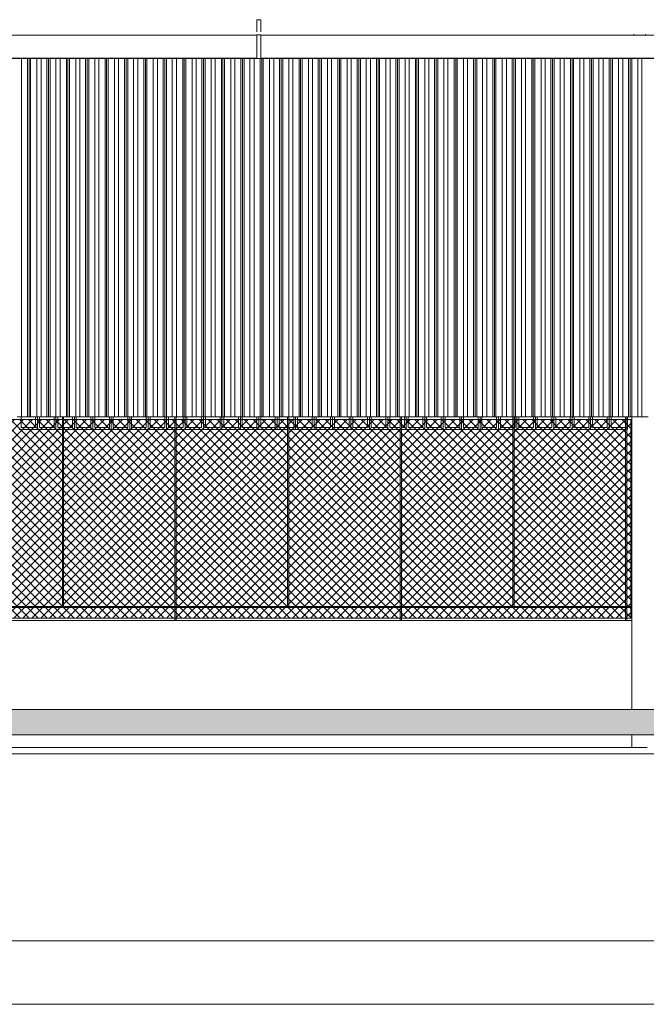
# Model space of a CAD drawing. Header units: millimetres. Extents: x 0 to 1917, y 0 to 847.
# Tile 202 of 230: x 1321 to 1419, y 0 to 155. Entities that reach past the tile are written whole.
import ezdxf

# ---------------------------------------------------------------- set-up
doc = ezdxf.new("R2010")
doc.units = ezdxf.units.MM
doc.header["$MEASUREMENT"] = 0
doc.set_wipeout_variables(frame=1)
doc.linetypes.add('Linha Tracejada 2_1', pattern=[3, 2, -1])
doc.linetypes.add('Wipeout_Contour', pattern=[1000, 0, -1000])
for name, color, linetype in [('Cobertura.ARQ', 7, 'Continuous'), ('Eletrodoméstico & Mobiliário.ARQ', 7, 'Continuous'), ('Interior - Mobiliário', 7, 'Continuous'), ('Laje.ARQ', 7, 'Continuous'), ('Linha & Trama.2D', 7, 'Continuous'), ('Parede.ARQ', 7, 'Continuous'), ('Pilar.ARQ', 7, 'Continuous')]:
    doc.layers.add(name, color=color, linetype=linetype)

msp = doc.modelspace()

# ---------------------------------------------------------------- hatches: boundary and pattern name
at = {"layer": 'Linha & Trama.2D', "linetype": 'Continuous', "lineweight": 0}
h = msp.add_hatch(dxfattribs=at)
h.set_pattern_fill('GRELHA_5X5_DIAGONAL_0004', color=30, style=0, pattern_type=2)
h.set_pattern_definition([(45, (5217.2417, 46.3678), (-0.70710678, 0.70710678), []), (135, (5217.2417, 46.3678), (0.70710678, 0.70710678), [])])
h.paths.add_polyline_path([(1308.59, 60.71), (1416.92, 60.71), (1416.92, 91.95), (1308.59, 91.95)])

# ---------------------------------------------------------------- linework, layer by layer
at = {"layer": 'Cobertura.ARQ', "color": 233, "linetype": 'Continuous', "lineweight": 0}
for p, q in [((1299.22, 152.38), (1358.12, 152.38)), ((1358.72, 152.38), (1417.43, 152.38)), ((1419.22, 152.38), (1440.39, 152.38)), ((1668.32, 148.71), (1168.32, 148.71))]:
    msp.add_line(p, q, dxfattribs=at)
at = {"layer": 'Eletrodoméstico & Mobiliário.ARQ', "color": 134, "linetype": 'Continuous', "lineweight": 0}
for p, q in [((1417.42, 152.51), (1417.42, 152.37)), ((1419.22, 152.37), (1417.42, 152.37)), ((1419.22, 152.51), (1419.22, 152.37))]:
    msp.add_line(p, q, dxfattribs=at)
at = {"layer": 'Interior - Mobiliário', "color": 102, "linetype": 'Continuous', "lineweight": 0}
for p, q in [((1358.72, 154.81), (1358.12, 154.81)), ((1358.12, 154.81), (1358.12, 152.88)), ((1358.72, 152.88), (1358.72, 154.81)), ((1358.12, 152.37), (1196.62, 152.37)), ((1358.12, 152.41), (1358.12, 148.73)), ((1358.12, 152.41), (1358.72, 152.41)), ((1358.72, 152.41), (1358.72, 148.73)), ((1440.39, 152.37), (1358.72, 152.37)), ((1358.12, 148.77), (1196.62, 148.77)), ((1321.07, 92.37), (1321.07, 148.71)), ((1322.05, 92.37), (1322.05, 148.71)), ((1322.29, 92.37), (1322.29, 148.71)), ((1322.53, 92.37), (1322.53, 148.71)), ((1323.52, 92.37), (1323.52, 148.71)), ((1324.17, 92.37), (1324.17, 148.71)), ((1325.08, 92.37), (1325.08, 148.71)), ((1325.34, 92.37), (1325.34, 148.71)), ((1325.6, 92.37), (1325.6, 148.71)), ((1326.52, 92.37), (1326.52, 148.71)), ((1327.17, 92.37), (1327.17, 148.71)), ((1328.15, 92.37), (1328.15, 148.71)), ((1328.39, 92.37), (1328.39, 148.71)), ((1328.63, 92.37), (1328.63, 148.71)), ((1329.62, 92.37), (1329.62, 148.71)), ((1330.27, 92.37), (1330.27, 148.71)), ((1331.18, 92.37), (1331.18, 148.71)), ((1331.44, 92.37), (1331.44, 148.71)), ((1331.7, 92.37), (1331.7, 148.71)), ((1332.62, 92.37), (1332.62, 148.71)), ((1333.27, 92.37), (1333.27, 148.71)), ((1334.25, 92.37), (1334.25, 148.71)), ((1334.49, 92.37), (1334.49, 148.71)), ((1334.73, 92.37), (1334.73, 148.71)), ((1335.72, 92.37), (1335.72, 148.71)), ((1336.37, 92.37), (1336.37, 148.71)), ((1337.28, 92.37), (1337.28, 148.71)), ((1337.54, 92.37), (1337.54, 148.71)), ((1337.8, 92.37), (1337.8, 148.71)), ((1338.72, 92.37), (1338.72, 148.71)), ((1339.37, 92.37), (1339.37, 148.71)), ((1340.35, 92.37), (1340.35, 148.71)), ((1340.59, 92.37), (1340.59, 148.71)), ((1340.83, 92.37), (1340.83, 148.71)), ((1341.82, 92.37), (1341.82, 148.71)), ((1342.47, 92.37), (1342.47, 148.71)), ((1343.38, 92.37), (1343.38, 148.71)), ((1343.64, 92.37), (1343.64, 148.71)), ((1343.9, 92.37), (1343.9, 148.71)), ((1344.82, 92.37), (1344.82, 148.71)), ((1345.47, 92.37), (1345.47, 148.71)), ((1346.45, 92.37), (1346.45, 148.71)), ((1346.69, 92.37), (1346.69, 148.71)), ((1346.93, 92.37), (1346.93, 148.71)), ((1347.92, 92.37), (1347.92, 148.71)), ((1348.57, 92.37), (1348.57, 148.71)), ((1349.48, 92.37), (1349.48, 148.71)), ((1349.74, 92.37), (1349.74, 148.71)), ((1350, 92.37), (1350, 148.71)), ((1350.92, 92.37), (1350.92, 148.71)), ((1351.57, 92.37), (1351.57, 148.71)), ((1352.55, 92.37), (1352.55, 148.71)), ((1352.79, 92.37), (1352.79, 148.71)), ((1353.03, 92.37), (1353.03, 148.71)), ((1354.02, 92.37), (1354.02, 148.71)), ((1354.67, 92.37), (1354.67, 148.71)), ((1355.58, 92.37), (1355.58, 148.71)), ((1355.84, 92.37), (1355.84, 148.71)), ((1356.1, 92.37), (1356.1, 148.71)), ((1357.02, 92.37), (1357.02, 148.71)), ((1357.67, 92.37), (1357.67, 148.71)), ((1358.12, 148.73), (1358.72, 148.73)), ((1358.65, 92.37), (1358.65, 148.71)), ((1440.39, 148.77), (1358.72, 148.77)), ((1358.89, 92.37), (1358.89, 148.71)), ((1359.13, 92.37), (1359.13, 148.71)), ((1360.12, 92.37), (1360.12, 148.71)), ((1360.77, 92.37), (1360.77, 148.71)), ((1361.68, 92.37), (1361.68, 148.71)), ((1361.94, 92.37), (1361.94, 148.71)), ((1362.2, 92.37), (1362.2, 148.71)), ((1363.12, 92.37), (1363.12, 148.71)), ((1363.77, 92.37), (1363.77, 148.71)), ((1364.75, 92.37), (1364.75, 148.71)), ((1364.99, 92.37), (1364.99, 148.71)), ((1365.23, 92.37), (1365.23, 148.71)), ((1366.22, 92.37), (1366.22, 148.71)), ((1366.87, 92.37), (1366.87, 148.71)), ((1367.78, 92.37), (1367.78, 148.71)), ((1368.04, 92.37), (1368.04, 148.71)), ((1368.3, 92.37), (1368.3, 148.71)), ((1369.22, 92.37), (1369.22, 148.71)), ((1369.87, 92.37), (1369.87, 148.71)), ((1370.85, 92.37), (1370.85, 148.71)), ((1371.09, 92.37), (1371.09, 148.71)), ((1371.33, 92.37), (1371.33, 148.71)), ((1372.32, 92.37), (1372.32, 148.71)), ((1372.97, 92.37), (1372.97, 148.71)), ((1373.88, 92.37), (1373.88, 148.71)), ((1374.14, 92.37), (1374.14, 148.71)), ((1374.4, 92.37), (1374.4, 148.71)), ((1375.32, 92.37), (1375.32, 148.71)), ((1375.97, 92.37), (1375.97, 148.71)), ((1376.95, 92.37), (1376.95, 148.71)), ((1377.19, 92.37), (1377.19, 148.71)), ((1377.43, 92.37), (1377.43, 148.71)), ((1378.42, 92.37), (1378.42, 148.71)), ((1379.07, 92.37), (1379.07, 148.71)), ((1379.98, 92.37), (1379.98, 148.71)), ((1380.24, 92.37), (1380.24, 148.71)), ((1380.5, 92.37), (1380.5, 148.71)), ((1381.42, 92.37), (1381.42, 148.71)), ((1382.07, 92.37), (1382.07, 148.71)), ((1383.05, 92.37), (1383.05, 148.71)), ((1383.29, 92.37), (1383.29, 148.71)), ((1383.53, 92.37), (1383.53, 148.71)), ((1384.52, 92.37), (1384.52, 148.71)), ((1385.17, 92.37), (1385.17, 148.71)), ((1386.08, 92.37), (1386.08, 148.71)), ((1386.34, 92.37), (1386.34, 148.71)), ((1386.6, 92.37), (1386.6, 148.71)), ((1387.52, 92.37), (1387.52, 148.71)), ((1388.17, 92.37), (1388.17, 148.71)), ((1389.15, 92.37), (1389.15, 148.71)), ((1389.39, 92.37), (1389.39, 148.71)), ((1389.63, 92.37), (1389.63, 148.71)), ((1390.62, 92.37), (1390.62, 148.71)), ((1391.27, 92.37), (1391.27, 148.71)), ((1392.18, 92.37), (1392.18, 148.71)), ((1392.44, 92.37), (1392.44, 148.71)), ((1392.7, 92.37), (1392.7, 148.71)), ((1393.62, 92.37), (1393.62, 148.71)), ((1394.27, 92.37), (1394.27, 148.71)), ((1395.25, 92.37), (1395.25, 148.71)), ((1395.49, 92.37), (1395.49, 148.71)), ((1395.73, 92.37), (1395.73, 148.71)), ((1396.72, 92.37), (1396.72, 148.71)), ((1397.37, 92.37), (1397.37, 148.71)), ((1398.28, 92.37), (1398.28, 148.71)), ((1398.54, 92.37), (1398.54, 148.71)), ((1398.8, 92.37), (1398.8, 148.71)), ((1399.72, 92.37), (1399.72, 148.71)), ((1400.37, 92.37), (1400.37, 148.71)), ((1401.35, 92.37), (1401.35, 148.71)), ((1401.59, 92.37), (1401.59, 148.71)), ((1401.83, 92.37), (1401.83, 148.71)), ((1402.82, 92.37), (1402.82, 148.71)), ((1403.47, 92.37), (1403.47, 148.71)), ((1404.38, 92.37), (1404.38, 148.71)), ((1404.64, 92.37), (1404.64, 148.71)), ((1404.9, 92.37), (1404.9, 148.71)), ((1405.82, 92.37), (1405.82, 148.71)), ((1406.47, 92.37), (1406.47, 148.71)), ((1407.45, 92.37), (1407.45, 148.71)), ((1407.69, 92.37), (1407.69, 148.71)), ((1407.93, 92.37), (1407.93, 148.71)), ((1408.92, 92.37), (1408.92, 148.71)), ((1409.57, 92.37), (1409.57, 148.71)), ((1410.48, 92.37), (1410.48, 148.71)), ((1410.74, 92.37), (1410.74, 148.71)), ((1411, 92.37), (1411, 148.71)), ((1411.92, 92.37), (1411.92, 148.71)), ((1412.57, 92.37), (1412.57, 148.71)), ((1413.55, 92.37), (1413.55, 148.71)), ((1413.79, 92.37), (1413.79, 148.71)), ((1414.03, 92.37), (1414.03, 148.71)), ((1415.02, 92.37), (1415.02, 148.71)), ((1415.67, 92.37), (1415.67, 148.71)), ((1416.58, 92.37), (1416.58, 148.71)), ((1416.84, 92.37), (1416.84, 148.71)), ((1417.1, 92.37), (1417.1, 148.71)), ((1418.02, 92.37), (1418.02, 148.71)), ((1418.67, 92.37), (1418.67, 148.71)), ((1321.07, 92.37), (1320.42, 92.37)), ((1322.05, 92.37), (1321.07, 92.37)), ((1322.29, 92.37), (1322.05, 92.37)), ((1322.53, 92.37), (1322.29, 92.37)), ((1323.52, 92.37), (1322.53, 92.37)), ((1324.17, 92.37), (1323.52, 92.37)), ((1325.08, 92.37), (1324.17, 92.37)), ((1325.34, 92.37), (1325.08, 92.37)), ((1325.6, 92.37), (1325.34, 92.37)), ((1326.52, 92.37), (1325.6, 92.37)), ((1327.17, 92.37), (1326.52, 92.37)), ((1328.15, 92.37), (1327.17, 92.37)), ((1328.39, 92.37), (1328.15, 92.37)), ((1328.63, 92.37), (1328.39, 92.37)), ((1329.62, 92.37), (1328.63, 92.37)), ((1330.27, 92.37), (1329.62, 92.37)), ((1331.18, 92.37), (1330.27, 92.37)), ((1331.44, 92.37), (1331.18, 92.37)), ((1331.7, 92.37), (1331.44, 92.37)), ((1332.62, 92.37), (1331.7, 92.37)), ((1333.27, 92.37), (1332.62, 92.37)), ((1334.25, 92.37), (1333.27, 92.37)), ((1334.49, 92.37), (1334.25, 92.37)), ((1334.73, 92.37), (1334.49, 92.37)), ((1335.72, 92.37), (1334.73, 92.37)), ((1336.37, 92.37), (1335.72, 92.37)), ((1337.28, 92.37), (1336.37, 92.37)), ((1337.54, 92.37), (1337.28, 92.37)), ((1337.8, 92.37), (1337.54, 92.37)), ((1338.72, 92.37), (1337.8, 92.37)), ((1339.37, 92.37), (1338.72, 92.37)), ((1340.35, 92.37), (1339.37, 92.37)), ((1340.59, 92.37), (1340.35, 92.37)), ((1340.83, 92.37), (1340.59, 92.37)), ((1341.82, 92.37), (1340.83, 92.37)), ((1342.47, 92.37), (1341.82, 92.37)), ((1343.38, 92.37), (1342.47, 92.37)), ((1343.64, 92.37), (1343.38, 92.37)), ((1343.9, 92.37), (1343.64, 92.37)), ((1344.82, 92.37), (1343.9, 92.37)), ((1345.47, 92.37), (1344.82, 92.37)), ((1346.45, 92.37), (1345.47, 92.37)), ((1346.69, 92.37), (1346.45, 92.37)), ((1346.93, 92.37), (1346.69, 92.37)), ((1347.92, 92.37), (1346.93, 92.37)), ((1348.57, 92.37), (1347.92, 92.37)), ((1349.48, 92.37), (1348.57, 92.37)), ((1349.74, 92.37), (1349.48, 92.37)), ((1350, 92.37), (1349.74, 92.37)), ((1350.92, 92.37), (1350, 92.37)), ((1351.57, 92.37), (1350.92, 92.37)), ((1352.55, 92.37), (1351.57, 92.37)), ((1352.79, 92.37), (1352.55, 92.37)), ((1353.03, 92.37), (1352.79, 92.37)), ((1354.02, 92.37), (1353.03, 92.37)), ((1354.67, 92.37), (1354.02, 92.37)), ((1355.58, 92.37), (1354.67, 92.37)), ((1355.84, 92.37), (1355.58, 92.37)), ((1356.1, 92.37), (1355.84, 92.37)), ((1357.02, 92.37), (1356.1, 92.37)), ((1357.67, 92.37), (1357.02, 92.37)), ((1358.65, 92.37), (1357.67, 92.37)), ((1358.89, 92.37), (1358.65, 92.37)), ((1359.13, 92.37), (1358.89, 92.37)), ((1360.12, 92.37), (1359.13, 92.37)), ((1360.77, 92.37), (1360.12, 92.37)), ((1361.68, 92.37), (1360.77, 92.37)), ((1361.94, 92.37), (1361.68, 92.37)), ((1362.2, 92.37), (1361.94, 92.37)), ((1363.12, 92.37), (1362.2, 92.37)), ((1363.77, 92.37), (1363.12, 92.37)), ((1364.75, 92.37), (1363.77, 92.37)), ((1364.99, 92.37), (1364.75, 92.37)), ((1365.23, 92.37), (1364.99, 92.37)), ((1366.22, 92.37), (1365.23, 92.37)), ((1366.87, 92.37), (1366.22, 92.37)), ((1367.78, 92.37), (1366.87, 92.37)), ((1368.04, 92.37), (1367.78, 92.37)), ((1368.3, 92.37), (1368.04, 92.37)), ((1369.22, 92.37), (1368.3, 92.37)), ((1369.87, 92.37), (1369.22, 92.37)), ((1370.85, 92.37), (1369.87, 92.37)), ((1371.09, 92.37), (1370.85, 92.37)), ((1371.33, 92.37), (1371.09, 92.37)), ((1372.32, 92.37), (1371.33, 92.37)), ((1372.97, 92.37), (1372.32, 92.37)), ((1373.88, 92.37), (1372.97, 92.37)), ((1374.14, 92.37), (1373.88, 92.37)), ((1374.4, 92.37), (1374.14, 92.37)), ((1375.32, 92.37), (1374.4, 92.37)), ((1375.97, 92.37), (1375.32, 92.37)), ((1376.95, 92.37), (1375.97, 92.37)), ((1377.19, 92.37), (1376.95, 92.37)), ((1377.43, 92.37), (1377.19, 92.37)), ((1378.42, 92.37), (1377.43, 92.37)), ((1379.07, 92.37), (1378.42, 92.37)), ((1379.98, 92.37), (1379.07, 92.37)), ((1380.24, 92.37), (1379.98, 92.37)), ((1380.5, 92.37), (1380.24, 92.37)), ((1381.42, 92.37), (1380.5, 92.37)), ((1382.07, 92.37), (1381.42, 92.37)), ((1383.05, 92.37), (1382.07, 92.37)), ((1383.29, 92.37), (1383.05, 92.37)), ((1383.53, 92.37), (1383.29, 92.37)), ((1384.52, 92.37), (1383.53, 92.37)), ((1385.17, 92.37), (1384.52, 92.37)), ((1386.08, 92.37), (1385.17, 92.37)), ((1386.34, 92.37), (1386.08, 92.37)), ((1386.6, 92.37), (1386.34, 92.37)), ((1387.52, 92.37), (1386.6, 92.37)), ((1388.17, 92.37), (1387.52, 92.37)), ((1389.15, 92.37), (1388.17, 92.37)), ((1389.39, 92.37), (1389.15, 92.37)), ((1389.63, 92.37), (1389.39, 92.37)), ((1390.62, 92.37), (1389.63, 92.37)), ((1391.27, 92.37), (1390.62, 92.37)), ((1392.18, 92.37), (1391.27, 92.37)), ((1392.44, 92.37), (1392.18, 92.37)), ((1392.7, 92.37), (1392.44, 92.37)), ((1393.62, 92.37), (1392.7, 92.37)), ((1394.27, 92.37), (1393.62, 92.37)), ((1395.25, 92.37), (1394.27, 92.37)), ((1395.49, 92.37), (1395.25, 92.37)), ((1395.73, 92.37), (1395.49, 92.37)), ((1396.72, 92.37), (1395.73, 92.37)), ((1397.37, 92.37), (1396.72, 92.37)), ((1398.28, 92.37), (1397.37, 92.37)), ((1398.54, 92.37), (1398.28, 92.37)), ((1398.8, 92.37), (1398.54, 92.37)), ((1399.72, 92.37), (1398.8, 92.37)), ((1400.37, 92.37), (1399.72, 92.37)), ((1401.35, 92.37), (1400.37, 92.37)), ((1401.59, 92.37), (1401.35, 92.37)), ((1401.83, 92.37), (1401.59, 92.37)), ((1402.82, 92.37), (1401.83, 92.37)), ((1403.47, 92.37), (1402.82, 92.37)), ((1404.38, 92.37), (1403.47, 92.37)), ((1404.64, 92.37), (1404.38, 92.37)), ((1404.9, 92.37), (1404.64, 92.37)), ((1405.82, 92.37), (1404.9, 92.37)), ((1406.47, 92.37), (1405.82, 92.37)), ((1407.45, 92.37), (1406.47, 92.37)), ((1407.69, 92.37), (1407.45, 92.37)), ((1407.93, 92.37), (1407.69, 92.37)), ((1408.92, 92.37), (1407.93, 92.37)), ((1409.57, 92.37), (1408.92, 92.37)), ((1410.48, 92.37), (1409.57, 92.37)), ((1410.74, 92.37), (1410.48, 92.37)), ((1411, 92.37), (1410.74, 92.37)), ((1411.92, 92.37), (1411, 92.37)), ((1412.57, 92.37), (1411.92, 92.37)), ((1413.55, 92.37), (1412.57, 92.37)), ((1413.79, 92.37), (1413.55, 92.37)), ((1414.03, 92.37), (1413.79, 92.37)), ((1415.02, 92.37), (1414.03, 92.37)), ((1415.67, 92.37), (1415.02, 92.37)), ((1416.58, 92.37), (1415.67, 92.37)), ((1416.84, 92.37), (1416.58, 92.37)), ((1417.1, 92.37), (1416.84, 92.37)), ((1418.02, 92.37), (1417.1, 92.37)), ((1418.67, 92.37), (1418.02, 92.37)), ((1419.65, 92.37), (1418.67, 92.37))]:
    msp.add_line(p, q, dxfattribs=at)
at = {"layer": 'Interior - Mobiliário', "color": 124, "linetype": 'Continuous', "lineweight": 0}
for p, q in [((1327.52, 62.57), (1327.52, 92.37)), ((1327.72, 62.57), (1327.72, 92.37)), ((1345.24, 62.57), (1345.24, 92.37)), ((1345.44, 62.57), (1345.44, 92.37)), ((1362.96, 62.57), (1362.96, 92.37)), ((1363.16, 62.57), (1363.16, 92.37)), ((1380.68, 62.57), (1380.68, 92.37)), ((1380.88, 62.57), (1380.88, 92.37)), ((1398.4, 62.57), (1398.4, 92.37)), ((1398.6, 62.57), (1398.6, 92.37)), ((1416.12, 62.57), (1416.12, 92.37)), ((1416.32, 62.57), (1416.32, 92.37)), ((1308.85, 62.57), (1417.12, 62.57)), ((1308.85, 62.37), (1417.12, 62.37)), ((1345.24, 60.37), (1345.24, 62.37)), ((1345.44, 60.37), (1345.44, 62.37)), ((1380.68, 60.37), (1380.68, 62.37)), ((1380.88, 60.37), (1380.88, 62.37)), ((1416.12, 60.37), (1416.12, 62.37)), ((1416.32, 60.37), (1416.32, 62.37))]:
    msp.add_line(p, q, dxfattribs=at)
at = {"layer": 'Laje.ARQ', "color": 111, "linetype": 'Continuous', "lineweight": 0}
msp.add_line((1162.81, 39.37), (1571.02, 39.37), dxfattribs=at)
at = {"layer": 'Linha & Trama.2D', "color": 8, "linetype": 'Continuous', "lineweight": 0}
for p, q in [((1416.92, 91.95), (1308.59, 91.95)), ((1416.92, 60.71), (1416.92, 91.95)), ((1308.59, 60.71), (1416.92, 60.71))]:
    msp.add_line(p, q, dxfattribs=at)
at = {"layer": 'Linha & Trama.2D', "color": 7, "linetype": 'Continuous', "lineweight": 0}
for p, q in [((1907.36, 10), (1154.76, 10)), ((1917.36, 0), (1119.63, 0))]:
    msp.add_line(p, q, dxfattribs=at)
at = {"layer": 'Parede.ARQ', "color": 102, "linetype": 'Continuous', "lineweight": 0}
for p, q in [((1321.02, 90.67), (1321.02, 92.37)), ((1323.32, 90.67), (1323.32, 92.37)), ((1323.62, 90.37), (1323.62, 92.37)), ((1323.92, 90.67), (1323.92, 92.37)), ((1326.22, 90.67), (1326.22, 92.37)), ((1326.52, 90.37), (1326.52, 92.37)), ((1326.82, 90.67), (1326.82, 92.37)), ((1329.12, 90.67), (1329.12, 92.37)), ((1329.42, 90.37), (1329.42, 92.37)), ((1329.72, 90.67), (1329.72, 92.37)), ((1332.02, 90.67), (1332.02, 92.37)), ((1332.32, 90.37), (1332.32, 92.37)), ((1332.62, 90.67), (1332.62, 92.37)), ((1334.92, 90.67), (1334.92, 92.37)), ((1335.22, 90.37), (1335.22, 92.37)), ((1335.52, 90.67), (1335.52, 92.37)), ((1337.82, 90.67), (1337.82, 92.37)), ((1338.12, 90.37), (1338.12, 92.37)), ((1338.42, 90.67), (1338.42, 92.37)), ((1340.72, 90.67), (1340.72, 92.37)), ((1341.02, 90.37), (1341.02, 92.37)), ((1341.32, 90.67), (1341.32, 92.37)), ((1343.62, 90.67), (1343.62, 92.37)), ((1343.92, 90.37), (1343.92, 92.37)), ((1344.22, 90.67), (1344.22, 92.37)), ((1346.52, 90.67), (1346.52, 92.37)), ((1346.82, 90.37), (1346.82, 92.37)), ((1347.12, 90.67), (1347.12, 92.37)), ((1349.42, 90.67), (1349.42, 92.37)), ((1349.72, 90.37), (1349.72, 92.37)), ((1350.02, 90.67), (1350.02, 92.37)), ((1352.32, 90.67), (1352.32, 92.37)), ((1352.62, 90.37), (1352.62, 92.37)), ((1352.92, 90.67), (1352.92, 92.37)), ((1355.22, 90.67), (1355.22, 92.37)), ((1355.52, 90.37), (1355.52, 92.37)), ((1355.82, 90.67), (1355.82, 92.37)), ((1358.12, 90.67), (1358.12, 92.37)), ((1358.42, 90.37), (1358.42, 92.37)), ((1358.72, 90.67), (1358.72, 92.37)), ((1361.02, 90.67), (1361.02, 92.37)), ((1361.32, 90.37), (1361.32, 92.37)), ((1361.62, 90.67), (1361.62, 92.37)), ((1363.92, 90.67), (1363.92, 92.37)), ((1364.22, 90.37), (1364.22, 92.37)), ((1364.52, 90.67), (1364.52, 92.37)), ((1366.82, 90.67), (1366.82, 92.37)), ((1367.12, 90.37), (1367.12, 92.37)), ((1367.42, 90.67), (1367.42, 92.37)), ((1369.72, 90.67), (1369.72, 92.37)), ((1370.02, 90.37), (1370.02, 92.37)), ((1370.32, 90.67), (1370.32, 92.37)), ((1372.62, 90.67), (1372.62, 92.37)), ((1372.92, 90.37), (1372.92, 92.37)), ((1373.22, 90.67), (1373.22, 92.37)), ((1375.52, 90.67), (1375.52, 92.37)), ((1375.82, 90.37), (1375.82, 92.37)), ((1376.12, 90.67), (1376.12, 92.37)), ((1378.42, 90.67), (1378.42, 92.37)), ((1378.72, 90.37), (1378.72, 92.37)), ((1379.02, 90.67), (1379.02, 92.37)), ((1381.32, 90.67), (1381.32, 92.37)), ((1381.62, 90.37), (1381.62, 92.37)), ((1381.92, 90.67), (1381.92, 92.37)), ((1384.22, 90.67), (1384.22, 92.37)), ((1384.52, 90.37), (1384.52, 92.37)), ((1384.82, 90.67), (1384.82, 92.37)), ((1387.12, 90.67), (1387.12, 92.37)), ((1387.42, 90.37), (1387.42, 92.37)), ((1387.72, 90.67), (1387.72, 92.37)), ((1390.02, 90.67), (1390.02, 92.37)), ((1390.32, 90.37), (1390.32, 92.37)), ((1390.62, 90.67), (1390.62, 92.37)), ((1392.92, 90.67), (1392.92, 92.37)), ((1393.22, 90.37), (1393.22, 92.37)), ((1393.52, 90.67), (1393.52, 92.37)), ((1395.82, 90.67), (1395.82, 92.37)), ((1396.12, 90.37), (1396.12, 92.37)), ((1396.42, 90.67), (1396.42, 92.37)), ((1398.72, 90.67), (1398.72, 92.37)), ((1399.02, 90.37), (1399.02, 92.37)), ((1399.32, 90.67), (1399.32, 92.37)), ((1401.62, 90.67), (1401.62, 92.37)), ((1401.92, 90.37), (1401.92, 92.37)), ((1402.22, 90.67), (1402.22, 92.37)), ((1404.52, 90.67), (1404.52, 92.37)), ((1404.82, 90.37), (1404.82, 92.37)), ((1405.12, 90.67), (1405.12, 92.37)), ((1407.42, 90.67), (1407.42, 92.37)), ((1407.72, 90.37), (1407.72, 92.37)), ((1408.02, 90.67), (1408.02, 92.37)), ((1410.32, 90.67), (1410.32, 92.37)), ((1410.62, 90.37), (1410.62, 92.37)), ((1410.92, 90.67), (1410.92, 92.37)), ((1413.22, 90.67), (1413.22, 92.37)), ((1413.52, 90.37), (1413.52, 92.37)), ((1413.82, 90.67), (1413.82, 92.37)), ((1416.42, 90.37), (1416.42, 92.37)), ((1320.72, 90.37), (1323.62, 90.37)), ((1321.02, 90.67), (1323.32, 90.67)), ((1323.62, 90.37), (1326.52, 90.37)), ((1323.92, 90.67), (1326.22, 90.67)), ((1326.52, 90.37), (1327.52, 90.37)), ((1326.82, 90.67), (1327.52, 90.67)), ((1327.72, 90.67), (1329.12, 90.67)), ((1327.72, 90.37), (1329.42, 90.37)), ((1329.42, 90.37), (1332.32, 90.37)), ((1329.72, 90.67), (1332.02, 90.67)), ((1332.32, 90.37), (1335.22, 90.37)), ((1332.62, 90.67), (1334.92, 90.67)), ((1335.22, 90.37), (1338.12, 90.37)), ((1335.52, 90.67), (1337.82, 90.67)), ((1338.12, 90.37), (1341.02, 90.37)), ((1338.42, 90.67), (1340.72, 90.67)), ((1341.02, 90.37), (1343.92, 90.37)), ((1341.32, 90.67), (1343.62, 90.67)), ((1343.92, 90.37), (1345.24, 90.37)), ((1344.22, 90.67), (1345.24, 90.67)), ((1345.44, 90.67), (1346.52, 90.67)), ((1345.44, 90.37), (1346.82, 90.37)), ((1346.82, 90.37), (1349.72, 90.37)), ((1347.12, 90.67), (1349.42, 90.67)), ((1349.72, 90.37), (1352.62, 90.37)), ((1350.02, 90.67), (1352.32, 90.67)), ((1352.62, 90.37), (1355.52, 90.37)), ((1352.92, 90.67), (1355.22, 90.67)), ((1355.52, 90.37), (1358.42, 90.37)), ((1355.82, 90.67), (1358.12, 90.67)), ((1358.42, 90.37), (1361.32, 90.37)), ((1358.72, 90.67), (1361.02, 90.67)), ((1361.32, 90.37), (1362.96, 90.37)), ((1361.62, 90.67), (1362.96, 90.67)), ((1363.16, 90.67), (1363.92, 90.67)), ((1363.16, 90.37), (1364.22, 90.37)), ((1364.22, 90.37), (1367.12, 90.37)), ((1364.52, 90.67), (1366.82, 90.67)), ((1367.12, 90.37), (1370.02, 90.37)), ((1367.42, 90.67), (1369.72, 90.67)), ((1370.02, 90.37), (1372.92, 90.37)), ((1370.32, 90.67), (1372.62, 90.67)), ((1372.92, 90.37), (1375.82, 90.37)), ((1373.22, 90.67), (1375.52, 90.67)), ((1375.82, 90.37), (1378.72, 90.37)), ((1376.12, 90.67), (1378.42, 90.67)), ((1378.72, 90.37), (1380.68, 90.37)), ((1379.02, 90.67), (1380.68, 90.67)), ((1380.88, 90.67), (1381.32, 90.67)), ((1380.88, 90.37), (1381.62, 90.37)), ((1381.62, 90.37), (1384.52, 90.37)), ((1381.92, 90.67), (1384.22, 90.67)), ((1384.52, 90.37), (1387.42, 90.37)), ((1384.82, 90.67), (1387.12, 90.67)), ((1387.42, 90.37), (1390.32, 90.37)), ((1387.72, 90.67), (1390.02, 90.67)), ((1390.32, 90.37), (1393.22, 90.37)), ((1390.62, 90.67), (1392.92, 90.67)), ((1393.22, 90.37), (1396.12, 90.37)), ((1393.52, 90.67), (1395.82, 90.67)), ((1396.12, 90.37), (1398.4, 90.37)), ((1396.42, 90.67), (1398.4, 90.67)), ((1398.6, 90.67), (1398.72, 90.67)), ((1398.6, 90.37), (1399.02, 90.37)), ((1399.02, 90.37), (1401.92, 90.37)), ((1399.32, 90.67), (1401.62, 90.67)), ((1401.92, 90.37), (1404.82, 90.37)), ((1402.22, 90.67), (1404.52, 90.67)), ((1404.82, 90.37), (1407.72, 90.37)), ((1405.12, 90.67), (1407.42, 90.67)), ((1407.72, 90.37), (1410.62, 90.37)), ((1408.02, 90.67), (1410.32, 90.67)), ((1410.62, 90.37), (1413.52, 90.37)), ((1410.92, 90.67), (1413.22, 90.67)), ((1413.52, 90.37), (1416.12, 90.37)), ((1413.82, 90.67), (1416.12, 90.67)), ((1416.32, 90.37), (1416.42, 90.37))]:
    msp.add_line(p, q, dxfattribs=at)
at = {"layer": 'Parede.ARQ', "color": 7, "linetype": 'Continuous', "lineweight": 0}
for p, q in [((1417.12, 60.37), (1308.59, 60.37)), ((1417.12, 40.37), (1308.59, 40.37))]:
    msp.add_line(p, q, dxfattribs=at)
at = {"layer": 'Pilar.ARQ', "color": 20, "linetype": 'Continuous', "lineweight": 0}
msp.add_line((1417.12, 40.37), (1419.52, 40.37), dxfattribs=at)

# ---------------------------------------------------------------- wipeouts: each hides what was drawn before it
at = {"color": 254, "linetype": 'Wipeout_Contour', "lineweight": 0, "ltscale": 5877.989944}
msp.add_wipeout([(1255.82, 46.37), (1255.82, 42.37), (1681.81, 42.37), (1681.81, 46.37)], dxfattribs=at).dxf.layer = 'Laje.ARQ'

# ---------------------------------------------------------------- next in the draw order: hatches: boundary and pattern name
at = {"layer": 'Laje.ARQ', "linetype": 'Continuous', "lineweight": 0}
h = msp.add_hatch(dxfattribs=at)
h.set_pattern_fill('CONCRETO_0004', color=83, style=0, pattern_type=2)
h.set_pattern_definition([(0, (5217.242, 46.368), (0, 7.794229), [0.4875, -4.0125]), (0, (5219.492, 50.265), (0, 7.794229), [0.4875, -4.0125]), (60, (5217.242, 46.368), (-6.75, 3.897114), [0.4875, -4.0125]), (60, (5221.742, 46.368), (-6.75, 3.897114), [0.4875, -4.0125]), (120, (5217.729, 46.368), (6.75, 3.897114), [0.4875, -4.0125]), (120, (5222.229, 46.368), (6.75, 3.897114), [0.4875, -4.0125]), (0, (5217.2417, 47.1178), (0, 1.5), [0, -1.5, 0, -2.25]), (45, (5217.9917, 47.1178), (-1.0606602, 1.0606602), [0, -1.125, 0, -1.875])])
h.paths.add_polyline_path([(1255.82, 46.37), (1255.82, 42.37), (1681.81, 42.37), (1681.81, 46.37)])

# ---------------------------------------------------------------- next in the draw order: linework, layer by layer
at = {"layer": 'Laje.ARQ', "color": 123, "linetype": 'Continuous', "lineweight": 0}
for p, q in [((1681.81, 46.37), (1255.82, 46.37)), ((1681.81, 42.37), (1255.82, 42.37))]:
    msp.add_line(p, q, dxfattribs=at)
at = {"layer": 'Parede.ARQ', "color": 151, "linetype": 'Linha Tracejada 2_1', "lineweight": 0}
msp.add_line((1162.81, 46.37), (1681.81, 46.37), dxfattribs=at)
at = {"layer": 'Pilar.ARQ', "color": 20, "linetype": 'Continuous', "lineweight": 0}
for p, q in [((1417.12, 46.37), (1417.12, 92.37)), ((1417.12, 40.37), (1417.12, 42.37))]:
    msp.add_line(p, q, dxfattribs=at)

doc.saveas('drawing.dxf')
